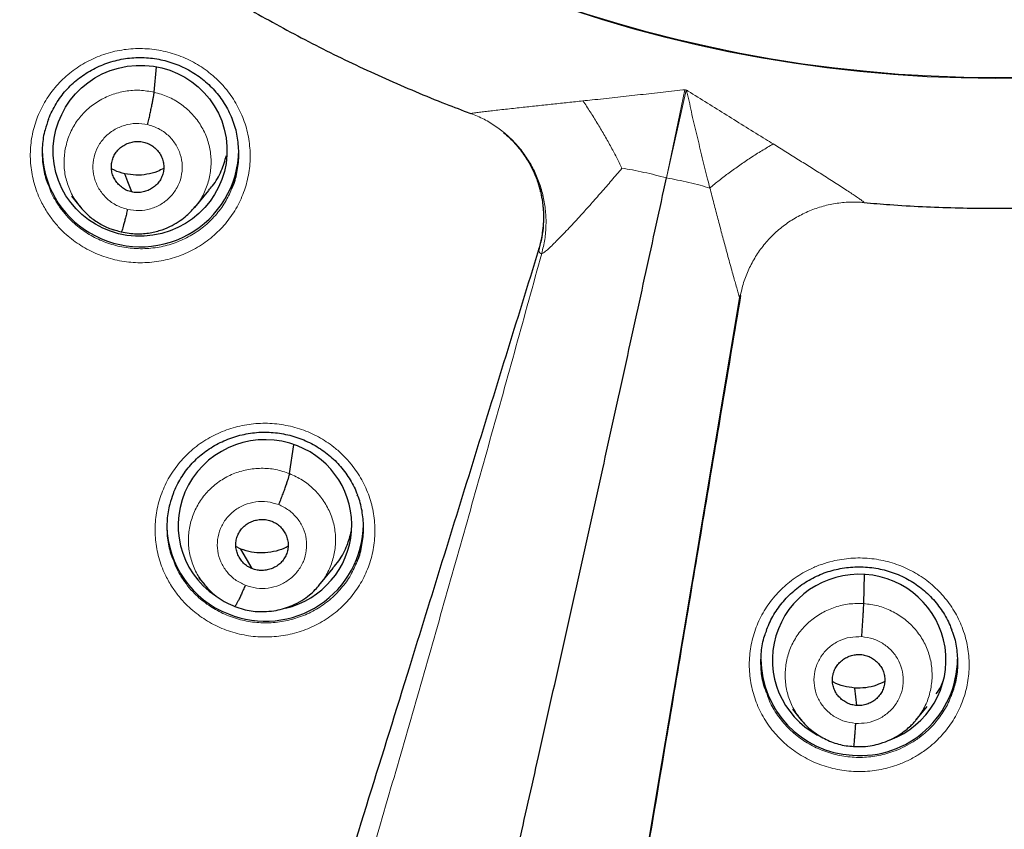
# Model space of a CAD drawing. Header units: millimetres. Extents: x 8 to 2230, y 12 to 2204.
# Tile 41 of 162: x 1060 to 1077, y 1836 to 1850. Entities that reach past the tile are written whole.
import ezdxf

# ---------------------------------------------------------------- set-up
doc = ezdxf.new("R2010")
doc.units = ezdxf.units.MM

msp = doc.modelspace()

# ---------------------------------------------------------------- linework, layer by layer
at = {"color": 7, "linetype": 'Continuous', "lineweight": 30}
for p, q in [((1062.078, 1849.215), (1062.118, 1849.654)), ((1067.546, 1848.85), (1067.563, 1848.844)), ((1060.648, 1847.415), (1060.8, 1847.231)), ((1062.78, 1847.22), (1063.026, 1847.517)), ((1068.769, 1847.446), (1068.773, 1847.428)), ((1060.792, 1847.241), (1060.809, 1847.223)), ((1060.811, 1847.226), (1060.805, 1847.234)), ((1062.776, 1847.223), (1062.753, 1847.198)), ((1061.51, 1846.798), (1061.506, 1846.796)), ((1068.725, 1846.487), (1068.726, 1846.49)), ((1064.419, 1842.618), (1064.495, 1843.116)), ((1063.577, 1841.313), (1063.492, 1841.357)), ((1063.772, 1840.974), (1063.577, 1841.313)), ((1064.928, 1840.683), (1065.174, 1840.981)), ((1062.846, 1840.821), (1062.952, 1840.693)), ((1074.346, 1840.369), (1074.36, 1840.874)), ((1074.225, 1838.606), (1074.189, 1838.909)), ((1073.112, 1838.541), (1073.265, 1838.355)), ((1075.248, 1838.354), (1075.442, 1838.588)), ((1075.264, 1838.373), (1075.246, 1838.355))]:
    msp.add_line(p, q, dxfattribs=at)
at = {"color": 252, "linetype": 'Continuous', "lineweight": 0}
for p, q in [((1070.935, 1847.732), (1071.251, 1849.257)), ((1070.935, 1847.732), (1071.278, 1849.251)), ((1071.251, 1849.257), (1071.265, 1849.256)), ((1071.278, 1849.251), (1071.265, 1849.256)), ((1067.555, 1848.848), (1067.546, 1848.85)), ((1060.833, 1847.198), (1060.811, 1847.226)), ((1074.35, 1847.308), (1074.352, 1847.308)), ((1061.506, 1846.796), (1061.357, 1846.845)), ((1068.724, 1846.498), (1068.724, 1846.506)), ((1068.724, 1846.506), (1068.724, 1846.506)), ((1068.724, 1846.506), (1068.724, 1846.498)), ((1068.724, 1846.498), (1068.725, 1846.487)), ((1068.726, 1846.49), (1068.727, 1846.482))]:
    msp.add_line(p, q, dxfattribs=at)
at = {"color": 7, "linetype": 'Continuous', "lineweight": 30, "flags": 128}
for points in [[(1061.69, 1847.489), (1061.624, 1847.666), (1061.572, 1847.804)], [(1069.384, 1828.841), (1069.737, 1830.944), (1070.091, 1833.048), (1070.445, 1835.155), (1070.799, 1837.263), (1071.153, 1839.374), (1071.506, 1841.486), (1071.86, 1843.6), (1072.212, 1845.698)]]:
    msp.add_lwpolyline(points, dxfattribs=at)
at = {"color": 7, "linetype": 'Continuous', "lineweight": 30}
for centre, radius, start, end in [((1076.618, 1872.562), 23.103, 180.8483, 359.1517), ((1061.805, 1848.219), 1.662, 180.183, 239.7321), ((1061.843, 1848.239), 1.699, 238.9529, 359.1408), ((1063.968, 1841.747), 1.67, 181.3587, 248.6924), ((1064.002, 1841.761), 1.696, 247.7928, 359.2256), ((1074.249, 1839.424), 1.681, 180.4603, 266.6002), ((1074.281, 1839.428), 1.687, 265.5264, 359.4145)]:
    msp.add_arc(centre, radius, start, end, dxfattribs=at)
at = {"color": 252, "linetype": 'Continuous', "lineweight": 0}
for centre, radius, start, end in [((1076.617, 1872.592), 23.122, 184.1721, 355.9416), ((1066.876, 1847.045), 1.935, 343.0821, 11.4078)]:
    msp.add_arc(centre, radius, start, end, dxfattribs=at)
at = {"color": 7, "linetype": 'Continuous', "lineweight": 30}
msp.add_ellipse((1061.836, 1848.202), major_axis=(1.486, 0.226), ratio=0.983473, dxfattribs=at)
for centre, major_axis, ratio, start_param, end_param in [((1063.993, 1841.725), (1.489, 0.196), 0.985086, 1.055824, 3.982289), ((1063.993, 1841.725), (1.489, 0.196), 0.985086, 4.822675, 7.339009), ((1074.267, 1839.396), (1.5, 0.045), 0.987065, 1.471019, 4.182066), ((1074.267, 1839.396), (1.5, 0.045), 0.987065, 5.047298, 7.754204)]:
    msp.add_ellipse(centre, major_axis=major_axis, ratio=ratio, start_param=start_param, end_param=end_param, dxfattribs=at)
for points, knots in [([(1051.429, 1868.578), (1051.457, 1868.402), (1051.513, 1868.042), (1051.613, 1867.502), (1051.725, 1866.958), (1051.85, 1866.417), (1051.987, 1865.878), (1052.137, 1865.343), (1052.298, 1864.811), (1052.471, 1864.283), (1052.656, 1863.758), (1052.853, 1863.238), (1053.062, 1862.722), (1053.282, 1862.211), (1053.514, 1861.705), (1053.757, 1861.204), (1054.012, 1860.708), (1054.277, 1860.218), (1054.554, 1859.734), (1054.841, 1859.256), (1055.139, 1858.785), (1055.448, 1858.32), (1055.767, 1857.862), (1056.097, 1857.411), (1056.436, 1856.967), (1056.786, 1856.531), (1057.145, 1856.102), (1057.514, 1855.682), (1057.892, 1855.269), (1058.28, 1854.865), (1058.676, 1854.47), (1059.081, 1854.083), (1059.495, 1853.705), (1059.918, 1853.336), (1060.349, 1852.977), (1060.787, 1852.627), (1061.234, 1852.286), (1061.688, 1851.956), (1062.149, 1851.635), (1062.618, 1851.325), (1063.093, 1851.025), (1063.575, 1850.735), (1064.064, 1850.456), (1064.559, 1850.188), (1065.059, 1849.93), (1065.566, 1849.684), (1066.077, 1849.448), (1066.595, 1849.224), (1067.084, 1849.024), (1067.403, 1848.903), (1067.546, 1848.849)], [0, 0, 0, 0, 0.020195, 0.041115, 0.062035, 0.082956, 0.103876, 0.124797, 0.145719, 0.16664, 0.187562, 0.208484, 0.229407, 0.25033, 0.271254, 0.292177, 0.313102, 0.334027, 0.354952, 0.375878, 0.396804, 0.417731, 0.438658, 0.459586, 0.480515, 0.501444, 0.522373, 0.543304, 0.564234, 0.585166, 0.606098, 0.62703, 0.647963, 0.668897, 0.689831, 0.710765, 0.731701, 0.752636, 0.773573, 0.79451, 0.815447, 0.836385, 0.857323, 0.878262, 0.899201, 0.920141, 0.941081, 0.962022, 0.982963, 1, 1, 1, 1]), ([(1074.352, 1847.307), (1074.5, 1847.294), (1074.835, 1847.265), (1075.359, 1847.235), (1075.924, 1847.214), (1076.489, 1847.205), (1077.054, 1847.208), (1077.619, 1847.224), (1078.184, 1847.252), (1078.747, 1847.292), (1079.31, 1847.345), (1079.871, 1847.409), (1080.431, 1847.487), (1080.989, 1847.576), (1081.545, 1847.677), (1082.098, 1847.791), (1082.648, 1847.916), (1083.196, 1848.054), (1083.74, 1848.203), (1084.281, 1848.364), (1084.818, 1848.537), (1085.351, 1848.722), (1085.88, 1848.918), (1086.404, 1849.126), (1086.923, 1849.345), (1087.438, 1849.575), (1087.947, 1849.817), (1088.45, 1850.07), (1088.947, 1850.333), (1089.439, 1850.607), (1089.924, 1850.892), (1090.402, 1851.188), (1090.874, 1851.493), (1091.339, 1851.809), (1091.796, 1852.135), (1092.246, 1852.471), (1092.689, 1852.817), (1093.123, 1853.172), (1093.549, 1853.537), (1093.967, 1853.911), (1094.376, 1854.293), (1094.777, 1854.685), (1095.169, 1855.085), (1095.551, 1855.494), (1095.924, 1855.911), (1096.288, 1856.336), (1096.642, 1856.769), (1096.986, 1857.209), (1097.32, 1857.657), (1097.644, 1858.112), (1097.957, 1858.574), (1098.26, 1859.042), (1098.553, 1859.517), (1098.834, 1859.999), (1099.105, 1860.486), (1099.364, 1860.979), (1099.613, 1861.478), (1099.85, 1861.982), (1100.075, 1862.491), (1100.289, 1863.005), (1100.491, 1863.523), (1100.682, 1864.046), (1100.861, 1864.572), (1101.027, 1865.103), (1101.182, 1865.637), (1101.325, 1866.174), (1101.455, 1866.714), (1101.574, 1867.257), (1101.679, 1867.802), (1101.752, 1868.218), (1101.786, 1868.454), (1101.794, 1868.506)], [0, 0, 0, 0, 0.011565, 0.026262, 0.04096, 0.055657, 0.070355, 0.085052, 0.09975, 0.114447, 0.129145, 0.143842, 0.158539, 0.173236, 0.187934, 0.202631, 0.217328, 0.232024, 0.246721, 0.261417, 0.276114, 0.29081, 0.305506, 0.320201, 0.334897, 0.349592, 0.364287, 0.378981, 0.393676, 0.40837, 0.423063, 0.437757, 0.45245, 0.467142, 0.481835, 0.496527, 0.511219, 0.52591, 0.540601, 0.555291, 0.569981, 0.584671, 0.599361, 0.61405, 0.628738, 0.643426, 0.658114, 0.672801, 0.687488, 0.702175, 0.716861, 0.731547, 0.746232, 0.760917, 0.775602, 0.790286, 0.80497, 0.819654, 0.834337, 0.84902, 0.863702, 0.878385, 0.893067, 0.907748, 0.92243, 0.937111, 0.951792, 0.966473, 0.981153, 0.995833, 1, 1, 1, 1]), ([(1031.062, 1861.969), (1031.065, 1861.956), (1031.126, 1861.698), (1031.255, 1861.198), (1031.45, 1860.469), (1031.659, 1859.744), (1031.88, 1859.022), (1032.113, 1858.304), (1032.357, 1857.59), (1032.614, 1856.88), (1032.882, 1856.174), (1033.162, 1855.472), (1033.454, 1854.775), (1033.757, 1854.083), (1034.072, 1853.395), (1034.398, 1852.713), (1034.735, 1852.036), (1035.083, 1851.365), (1035.443, 1850.699), (1035.814, 1850.039), (1036.195, 1849.385), (1036.588, 1848.738), (1036.991, 1848.097), (1037.405, 1847.462), (1037.829, 1846.834), (1038.264, 1846.213), (1038.709, 1845.599), (1039.164, 1844.992), (1039.629, 1844.393), (1040.104, 1843.801), (1040.589, 1843.216), (1041.083, 1842.64), (1041.587, 1842.072), (1042.101, 1841.512), (1042.623, 1840.96), (1043.155, 1840.416), (1043.696, 1839.881), (1044.246, 1839.355), (1044.804, 1838.838), (1045.371, 1838.33), (1045.946, 1837.831), (1046.529, 1837.341), (1047.121, 1836.861), (1047.72, 1836.39), (1048.327, 1835.929), (1048.942, 1835.478), (1049.564, 1835.036), (1050.193, 1834.605), (1050.83, 1834.184), (1051.473, 1833.773), (1052.123, 1833.372), (1052.78, 1832.982), (1053.443, 1832.603), (1054.113, 1832.234), (1054.788, 1831.876), (1055.469, 1831.528), (1056.156, 1831.192), (1056.849, 1830.867), (1057.546, 1830.553), (1058.249, 1830.25), (1058.957, 1829.959), (1059.67, 1829.679), (1060.387, 1829.41), (1061.109, 1829.153), (1061.834, 1828.908), (1062.544, 1828.68), (1063.013, 1828.54), (1063.237, 1828.472)], [0, 0, 0, 0, 0.000835, 0.016465, 0.032095, 0.047726, 0.063356, 0.078986, 0.094617, 0.110247, 0.125878, 0.141508, 0.157139, 0.17277, 0.188401, 0.204031, 0.219662, 0.235293, 0.250924, 0.266555, 0.282187, 0.297818, 0.313449, 0.32908, 0.344712, 0.360343, 0.375975, 0.391607, 0.407238, 0.42287, 0.438502, 0.454134, 0.469766, 0.485398, 0.50103, 0.516662, 0.532295, 0.547927, 0.563559, 0.579192, 0.594824, 0.610457, 0.62609, 0.641723, 0.657356, 0.672989, 0.688622, 0.704255, 0.719888, 0.735521, 0.751154, 0.766788, 0.782421, 0.798055, 0.813688, 0.829322, 0.844955, 0.860589, 0.876223, 0.891857, 0.907491, 0.923125, 0.938758, 0.954393, 0.970027, 0.985661, 1, 1, 1, 1]), ([(1069.097, 1827.137), (1069.158, 1827.127), (1069.47, 1827.074), (1070.037, 1826.991), (1070.798, 1826.888), (1071.56, 1826.799), (1072.323, 1826.721), (1073.088, 1826.656), (1073.854, 1826.603), (1074.62, 1826.562), (1075.387, 1826.534), (1076.155, 1826.518), (1076.922, 1826.514), (1077.69, 1826.522), (1078.457, 1826.543), (1079.224, 1826.576), (1079.99, 1826.622), (1080.755, 1826.679), (1081.52, 1826.749), (1082.283, 1826.832), (1083.044, 1826.926), (1083.804, 1827.033), (1084.562, 1827.151), (1085.318, 1827.282), (1086.072, 1827.425), (1086.823, 1827.581), (1087.571, 1827.748), (1088.317, 1827.927), (1089.059, 1828.118), (1089.799, 1828.321), (1090.534, 1828.536), (1091.266, 1828.762), (1091.995, 1829), (1092.719, 1829.25), (1093.439, 1829.512), (1094.154, 1829.785), (1094.865, 1830.069), (1095.571, 1830.365), (1096.272, 1830.672), (1096.968, 1830.99), (1097.658, 1831.32), (1098.343, 1831.66), (1099.022, 1832.011), (1099.695, 1832.373), (1100.362, 1832.746), (1101.023, 1833.13), (1101.677, 1833.524), (1102.325, 1833.929), (1102.966, 1834.344), (1103.599, 1834.769), (1104.226, 1835.204), (1104.845, 1835.649), (1105.457, 1836.104), (1106.061, 1836.569), (1106.658, 1837.043), (1107.246, 1837.527), (1107.826, 1838.021), (1108.398, 1838.523), (1108.962, 1839.035), (1109.517, 1839.556), (1110.063, 1840.085), (1110.6, 1840.623), (1111.129, 1841.17), (1111.648, 1841.725), (1112.158, 1842.288), (1112.658, 1842.86), (1113.149, 1843.439), (1113.63, 1844.026), (1114.101, 1844.621), (1114.563, 1845.223), (1115.014, 1845.833), (1115.455, 1846.45), (1115.886, 1847.074), (1116.306, 1847.704), (1116.716, 1848.341), (1117.115, 1848.985), (1117.503, 1849.635), (1117.88, 1850.291), (1118.247, 1850.953), (1118.602, 1851.621), (1118.947, 1852.295), (1119.28, 1852.974), (1119.601, 1853.658), (1119.912, 1854.347), (1120.21, 1855.042), (1120.498, 1855.74), (1120.773, 1856.444), (1121.037, 1857.151), (1121.289, 1857.863), (1121.529, 1858.579), (1121.757, 1859.299), (1121.973, 1860.022), (1122.177, 1860.748), (1122.345, 1861.382), (1122.44, 1861.774), (1122.476, 1861.922)], [0, 0, 0, 0, 0.002613, 0.013502, 0.024391, 0.03528, 0.046168, 0.057057, 0.067946, 0.078835, 0.089724, 0.100613, 0.111502, 0.122391, 0.13328, 0.144169, 0.155058, 0.165946, 0.176835, 0.187724, 0.198613, 0.209502, 0.220391, 0.23128, 0.242169, 0.253057, 0.263946, 0.274835, 0.285724, 0.296613, 0.307501, 0.31839, 0.329279, 0.340167, 0.351056, 0.361945, 0.372833, 0.383722, 0.39461, 0.405499, 0.416387, 0.427276, 0.438164, 0.449052, 0.459941, 0.470829, 0.481717, 0.492605, 0.503493, 0.514381, 0.52527, 0.536158, 0.547045, 0.557933, 0.568821, 0.579709, 0.590597, 0.601484, 0.612372, 0.62326, 0.634147, 0.645035, 0.655922, 0.66681, 0.677697, 0.688584, 0.699471, 0.710359, 0.721246, 0.732133, 0.74302, 0.753907, 0.764794, 0.775681, 0.786568, 0.797454, 0.808341, 0.819228, 0.830114, 0.841001, 0.851887, 0.862774, 0.87366, 0.884547, 0.895433, 0.906319, 0.917206, 0.928092, 0.938978, 0.949864, 0.96075, 0.971637, 0.982523, 0.993409, 1, 1, 1, 1]), ([(1060.252, 1848.745), (1060.257, 1848.76), (1060.279, 1848.82), (1060.329, 1848.921), (1060.401, 1849.047), (1060.484, 1849.164), (1060.576, 1849.274), (1060.676, 1849.373), (1060.785, 1849.464), (1060.902, 1849.545), (1061.027, 1849.617), (1061.159, 1849.679), (1061.296, 1849.73), (1061.438, 1849.77), (1061.582, 1849.798), (1061.727, 1849.813), (1061.872, 1849.816), (1062.016, 1849.807), (1062.159, 1849.786), (1062.3, 1849.753), (1062.438, 1849.708), (1062.573, 1849.652), (1062.703, 1849.584), (1062.826, 1849.507), (1062.942, 1849.419), (1063.049, 1849.323), (1063.146, 1849.219), (1063.234, 1849.107), (1063.312, 1848.988), (1063.379, 1848.862), (1063.42, 1848.775), (1063.435, 1848.729), (1063.436, 1848.728)], [0, 0, 0, 0, 0.01203, 0.04799, 0.083947, 0.119669, 0.154992, 0.189819, 0.22437, 0.259246, 0.294496, 0.330021, 0.365704, 0.401403, 0.436963, 0.472284, 0.507303, 0.541943, 0.576666, 0.611676, 0.646925, 0.682341, 0.717834, 0.753286, 0.788607, 0.823736, 0.858594, 0.893356, 0.928438, 0.963794, 0.999345, 1, 1, 1, 1]), ([(1061.966, 1848.654), (1061.972, 1848.683), (1061.986, 1848.741), (1062.006, 1848.83), (1062.024, 1848.915), (1062.04, 1848.995), (1062.055, 1849.068), (1062.066, 1849.13), (1062.075, 1849.182), (1062.077, 1849.204), (1062.078, 1849.215)], [0, 0, 0, 0, 0.126292, 0.251314, 0.376045, 0.500756, 0.625363, 0.74979, 0.874329, 1, 1, 1, 1]), ([(1060.254, 1848.747), (1060.232, 1848.687), (1060.175, 1848.541), (1060.14, 1848.291), (1060.143, 1848.013), (1060.181, 1847.781), (1060.233, 1847.652), (1060.25, 1847.609)], [0, 0, 0, 0, 0.164057, 0.403375, 0.642692, 0.881781, 1, 1, 1, 1]), ([(1063.43, 1847.57), (1063.434, 1847.578), (1063.478, 1847.67), (1063.52, 1847.862), (1063.552, 1848.139), (1063.525, 1848.418), (1063.485, 1848.617), (1063.439, 1848.716), (1063.433, 1848.73)], [0, 0, 0, 0, 0.021495, 0.2567329, 0.49197, 0.7270306, 0.9620899, 1, 1, 1, 1]), ([(1068.12, 1848.517), (1068.154, 1848.488), (1068.224, 1848.427), (1068.321, 1848.326), (1068.411, 1848.218), (1068.492, 1848.106), (1068.562, 1847.992), (1068.622, 1847.879), (1068.672, 1847.767), (1068.712, 1847.661), (1068.743, 1847.562), (1068.762, 1847.49), (1068.769, 1847.454), (1068.77, 1847.446)], [0, 0, 0, 0, 0.101134, 0.209697, 0.316539, 0.421419, 0.523968, 0.623641, 0.719696, 0.811251, 0.897507, 0.978071, 1, 1, 1, 1]), ([(1061.69, 1847.489), (1061.661, 1847.497), (1061.604, 1847.514), (1061.527, 1847.56), (1061.461, 1847.618), (1061.406, 1847.688), (1061.366, 1847.766), (1061.342, 1847.85), (1061.336, 1847.937), (1061.348, 1848.023), (1061.376, 1848.105), (1061.42, 1848.18), (1061.48, 1848.245), (1061.551, 1848.297), (1061.631, 1848.336), (1061.717, 1848.359), (1061.806, 1848.368), (1061.865, 1848.358), (1061.894, 1848.353)], [0, 0, 0, 0, 0.062615, 0.125092, 0.187748, 0.250482, 0.313049, 0.37534, 0.437599, 0.499993, 0.562389, 0.624653, 0.686949, 0.749517, 0.812251, 0.874906, 0.937383, 1, 1, 1, 1]), ([(1061.894, 1848.353), (1061.923, 1848.344), (1061.98, 1848.328), (1062.056, 1848.282), (1062.123, 1848.223), (1062.177, 1848.154), (1062.218, 1848.076), (1062.242, 1847.992), (1062.248, 1847.905), (1062.236, 1847.819), (1062.208, 1847.737), (1062.164, 1847.662), (1062.104, 1847.597), (1062.033, 1847.545), (1061.953, 1847.506), (1061.867, 1847.482), (1061.778, 1847.474), (1061.719, 1847.484), (1061.69, 1847.489)], [0, 0, 0, 0, 0.062615, 0.125091, 0.187748, 0.250482, 0.313049, 0.37534, 0.437598, 0.499992, 0.562388, 0.624652, 0.686948, 0.749517, 0.81225, 0.874906, 0.937383, 1, 1, 1, 1]), ([(1063.021, 1847.521), (1063.043, 1847.545), (1063.135, 1847.644), (1063.245, 1847.847), (1063.302, 1848.032), (1063.329, 1848.121)], [0, 0, 0, 0, 0.141709, 0.589394, 1, 1, 1, 1]), ([(1061.572, 1847.804), (1061.51, 1847.82), (1061.429, 1847.84), (1061.358, 1847.884), (1061.342, 1847.894)], [0, 0, 0, 0, 0.76707, 1, 1, 1, 1]), ([(1062.244, 1847.897), (1062.208, 1847.879), (1062.116, 1847.831), (1061.953, 1847.79), (1061.761, 1847.771), (1061.635, 1847.793), (1061.572, 1847.804)], [0, 0, 0, 0, 0.174803, 0.450188, 0.724785, 1, 1, 1, 1]), ([(1065.837, 1825.166), (1065.959, 1825.687), (1066.204, 1826.731), (1066.57, 1828.306), (1066.936, 1829.886), (1067.302, 1831.471), (1067.665, 1833.059), (1068.028, 1834.649), (1068.388, 1836.238), (1068.752, 1837.852), (1069.119, 1839.488), (1069.489, 1841.147), (1069.856, 1842.803), (1070.22, 1844.454), (1070.58, 1846.099), (1070.817, 1847.188), (1070.935, 1847.732)], [0, 0, 0, 0, 0.070052, 0.14014, 0.21023, 0.280296, 0.350378, 0.420447, 0.490457, 0.560379, 0.633582, 0.706793, 0.780072, 0.85344, 0.92679, 1, 1, 1, 1]), ([(1068.76, 1847.49), (1068.757, 1847.504), (1068.744, 1847.573), (1068.704, 1847.701), (1068.657, 1847.811), (1068.632, 1847.869)], [0, 0, 0, 0, 0.10709, 0.52515, 1, 1, 1, 1]), ([(1068.768, 1847.436), (1068.774, 1847.413), (1068.796, 1847.318), (1068.811, 1847.146), (1068.809, 1846.925), (1068.783, 1846.705), (1068.745, 1846.562), (1068.726, 1846.49)], [0, 0, 0, 0, 0.075632, 0.306539, 0.537447, 0.769092, 1, 1, 1, 1]), ([(1060.809, 1847.223), (1060.852, 1847.176), (1060.942, 1847.074), (1061.112, 1846.952), (1061.303, 1846.852), (1061.442, 1846.818), (1061.511, 1846.8)], [0, 0, 0, 0, 0.2299689, 0.4875277, 0.7439706, 1, 1, 1, 1]), ([(1061.511, 1846.799), (1061.555, 1846.79), (1061.641, 1846.772), (1061.77, 1846.764), (1061.893, 1846.767), (1062.042, 1846.786), (1062.21, 1846.829), (1062.384, 1846.904), (1062.525, 1846.988), (1062.635, 1847.075), (1062.718, 1847.155), (1062.763, 1847.207), (1062.782, 1847.23)], [0, 0, 0, 0, 0.0957012, 0.1866489, 0.2730883, 0.3551256, 0.5059647, 0.6393416, 0.7552652, 0.8538816, 0.9353939, 1, 1, 1, 1]), ([(1061.618, 1847.188), (1061.611, 1847.159), (1061.598, 1847.102), (1061.578, 1847.023), (1061.559, 1846.953), (1061.543, 1846.893), (1061.529, 1846.846), (1061.518, 1846.813), (1061.513, 1846.804), (1061.511, 1846.8)], [0, 0, 0, 0, 0.14423, 0.28951, 0.435649, 0.582124, 0.728559, 0.874866, 1, 1, 1, 1]), ([(1068.725, 1846.487), (1068.345, 1845.261), (1067.587, 1842.81), (1066.357, 1838.841), (1065.041, 1834.597), (1064.104, 1831.584), (1063.639, 1830.086)], [0, 0, 0, 0, 0.223519, 0.447046, 0.72523, 1, 1, 1, 1]), ([(1072.215, 1845.696), (1072.003, 1844.432), (1071.58, 1841.905), (1070.894, 1837.812), (1070.159, 1833.433), (1069.636, 1830.321), (1069.376, 1828.772)], [0, 0, 0, 0, 0.223343, 0.446693, 0.724658, 1, 1, 1, 1]), ([(1062.407, 1842.264), (1062.413, 1842.281), (1062.435, 1842.343), (1062.486, 1842.445), (1062.558, 1842.57), (1062.641, 1842.688), (1062.734, 1842.797), (1062.834, 1842.896), (1062.943, 1842.986), (1063.061, 1843.067), (1063.186, 1843.139), (1063.317, 1843.201), (1063.455, 1843.252), (1063.597, 1843.291), (1063.741, 1843.319), (1063.886, 1843.334), (1064.031, 1843.337), (1064.174, 1843.327), (1064.317, 1843.306), (1064.458, 1843.273), (1064.596, 1843.228), (1064.731, 1843.172), (1064.861, 1843.105), (1064.984, 1843.028), (1065.1, 1842.94), (1065.206, 1842.845), (1065.304, 1842.741), (1065.391, 1842.629), (1065.469, 1842.51), (1065.536, 1842.385), (1065.577, 1842.297), (1065.592, 1842.251), (1065.592, 1842.25)], [0, 0, 0, 0, 0.01347, 0.049401, 0.085325, 0.121009, 0.156293, 0.191078, 0.225583, 0.260407, 0.295603, 0.331073, 0.366698, 0.402336, 0.43783, 0.473083, 0.50803, 0.542598, 0.577249, 0.612192, 0.647376, 0.682729, 0.718163, 0.753558, 0.788823, 0.823898, 0.858705, 0.893422, 0.928463, 0.96378, 0.999295, 1, 1, 1, 1]), ([(1064.232, 1842.081), (1064.243, 1842.109), (1064.266, 1842.164), (1064.299, 1842.249), (1064.33, 1842.331), (1064.358, 1842.408), (1064.381, 1842.478), (1064.4, 1842.537), (1064.413, 1842.586), (1064.417, 1842.607), (1064.419, 1842.618)], [0, 0, 0, 0, 0.126255, 0.251682, 0.376531, 0.500858, 0.624927, 0.7493, 0.874265, 1, 1, 1, 1]), ([(1062.409, 1842.266), (1062.387, 1842.208), (1062.332, 1842.064), (1062.296, 1841.817), (1062.299, 1841.539), (1062.336, 1841.307), (1062.388, 1841.178), (1062.405, 1841.135)], [0, 0, 0, 0, 0.160005, 0.400351, 0.640695, 0.880704, 1, 1, 1, 1]), ([(1065.587, 1841.098), (1065.59, 1841.105), (1065.634, 1841.195), (1065.675, 1841.386), (1065.708, 1841.663), (1065.682, 1841.941), (1065.642, 1842.14), (1065.596, 1842.239), (1065.59, 1842.252)], [0, 0, 0, 0, 0.018077, 0.254077, 0.490077, 0.725837, 0.961596, 1, 1, 1, 1]), ([(1063.772, 1840.974), (1063.745, 1840.986), (1063.691, 1841.011), (1063.623, 1841.068), (1063.567, 1841.136), (1063.524, 1841.213), (1063.497, 1841.296), (1063.486, 1841.382), (1063.494, 1841.469), (1063.52, 1841.552), (1063.561, 1841.629), (1063.617, 1841.696), (1063.686, 1841.751), (1063.764, 1841.792), (1063.85, 1841.818), (1063.939, 1841.828), (1064.028, 1841.823), (1064.085, 1841.804), (1064.113, 1841.794)], [0, 0, 0, 0, 0.062616, 0.125091, 0.187745, 0.250478, 0.313048, 0.375343, 0.437606, 0.500001, 0.562397, 0.624659, 0.686954, 0.749523, 0.812256, 0.87491, 0.937384, 1, 1, 1, 1]), ([(1064.113, 1841.794), (1064.14, 1841.782), (1064.193, 1841.757), (1064.262, 1841.7), (1064.318, 1841.632), (1064.361, 1841.555), (1064.388, 1841.472), (1064.399, 1841.386), (1064.391, 1841.3), (1064.365, 1841.217), (1064.324, 1841.14), (1064.268, 1841.072), (1064.199, 1841.017), (1064.12, 1840.976), (1064.035, 1840.95), (1063.946, 1840.94), (1063.857, 1840.946), (1063.8, 1840.964), (1063.772, 1840.974)], [0, 0, 0, 0, 0.062616, 0.12509, 0.187744, 0.250477, 0.313046, 0.375342, 0.437605, 0.5, 0.562395, 0.624657, 0.686953, 0.749522, 0.812255, 0.87491, 0.937384, 1, 1, 1, 1]), ([(1065.168, 1840.986), (1065.203, 1841.026), (1065.305, 1841.144), (1065.416, 1841.36), (1065.465, 1841.538), (1065.486, 1841.618)], [0, 0, 0, 0, 0.224082, 0.650161, 1, 1, 1, 1]), ([(1064.393, 1841.361), (1064.37, 1841.348), (1064.291, 1841.305), (1064.141, 1841.264), (1063.951, 1841.241), (1063.758, 1841.253), (1063.638, 1841.293), (1063.577, 1841.313)], [0, 0, 0, 0, 0.095389, 0.321952, 0.548231, 0.773861, 1, 1, 1, 1]), ([(1072.664, 1839.905), (1072.666, 1839.912), (1072.683, 1839.963), (1072.725, 1840.056), (1072.79, 1840.18), (1072.868, 1840.298), (1072.956, 1840.41), (1073.053, 1840.515), (1073.161, 1840.612), (1073.276, 1840.7), (1073.399, 1840.778), (1073.528, 1840.845), (1073.661, 1840.901), (1073.798, 1840.945), (1073.939, 1840.977), (1074.082, 1840.998), (1074.227, 1841.007), (1074.374, 1841.004), (1074.52, 1840.989), (1074.664, 1840.962), (1074.805, 1840.924), (1074.941, 1840.874), (1075.071, 1840.813), (1075.195, 1840.741), (1075.312, 1840.66), (1075.423, 1840.568), (1075.526, 1840.467), (1075.62, 1840.358), (1075.705, 1840.241), (1075.778, 1840.118), (1075.832, 1840.009), (1075.857, 1839.939), (1075.867, 1839.914)], [0, 0, 0, 0, 0.005297, 0.040128, 0.07457, 0.109059, 0.143815, 0.178787, 0.213903, 0.249074, 0.284176, 0.319126, 0.353863, 0.388302, 0.422586, 0.457141, 0.491946, 0.526925, 0.561991, 0.597027, 0.631944, 0.666684, 0.701159, 0.735353, 0.769796, 0.804589, 0.839646, 0.874856, 0.91008, 0.945158, 0.97998, 1, 1, 1, 1]), ([(1062.945, 1840.701), (1062.981, 1840.659), (1063.054, 1840.576), (1063.182, 1840.471), (1063.322, 1840.383), (1063.423, 1840.342), (1063.474, 1840.321)], [0, 0, 0, 0, 0.251039, 0.501267, 0.750728, 1, 1, 1, 1]), ([(1063.474, 1840.321), (1063.521, 1840.304), (1063.613, 1840.27), (1063.754, 1840.242), (1063.891, 1840.229), (1064.034, 1840.231), (1064.182, 1840.249), (1064.33, 1840.285), (1064.481, 1840.341), (1064.626, 1840.417), (1064.758, 1840.512), (1064.86, 1840.603), (1064.914, 1840.666), (1064.938, 1840.694)], [0, 0, 0, 0, 0.093271, 0.182122, 0.266831, 0.347501, 0.448773, 0.542859, 0.629724, 0.746467, 0.847094, 0.931574, 1, 1, 1, 1]), ([(1063.653, 1840.687), (1063.642, 1840.66), (1063.619, 1840.606), (1063.586, 1840.531), (1063.555, 1840.465), (1063.527, 1840.408), (1063.504, 1840.364), (1063.486, 1840.334), (1063.478, 1840.326), (1063.475, 1840.322)], [0, 0, 0, 0, 0.144169, 0.289323, 0.43531, 0.581634, 0.727921, 0.874074, 1, 1, 1, 1]), ([(1074.311, 1839.798), (1074.313, 1839.827), (1074.317, 1839.887), (1074.323, 1839.978), (1074.329, 1840.066), (1074.334, 1840.148), (1074.339, 1840.222), (1074.342, 1840.285), (1074.345, 1840.337), (1074.346, 1840.358), (1074.346, 1840.369)], [0, 0, 0, 0, 0.126281, 0.251715, 0.376558, 0.500873, 0.624927, 0.749289, 0.874252, 1, 1, 1, 1]), ([(1072.664, 1838.833), (1072.646, 1838.882), (1072.595, 1839.019), (1072.564, 1839.258), (1072.57, 1839.536), (1072.607, 1839.755), (1072.656, 1839.874), (1072.669, 1839.906)], [0, 0, 0, 0, 0.143245, 0.397158, 0.651072, 0.904751, 1, 1, 1, 1]), ([(1075.863, 1839.915), (1075.873, 1839.89), (1075.921, 1839.779), (1075.96, 1839.567), (1075.974, 1839.289), (1075.941, 1839.019), (1075.882, 1838.851), (1075.854, 1838.771)], [0, 0, 0, 0, 0.069903, 0.30777, 0.545551, 0.783333, 1, 1, 1, 1]), ([(1074.225, 1838.606), (1074.196, 1838.61), (1074.137, 1838.617), (1074.054, 1838.651), (1073.979, 1838.698), (1073.914, 1838.758), (1073.862, 1838.829), (1073.824, 1838.907), (1073.805, 1838.992), (1073.802, 1839.079), (1073.817, 1839.164), (1073.848, 1839.246), (1073.897, 1839.319), (1073.959, 1839.381), (1074.031, 1839.432), (1074.113, 1839.468), (1074.2, 1839.49), (1074.259, 1839.49), (1074.289, 1839.489)], [0, 0, 0, 0, 0.062616, 0.12509, 0.187745, 0.250478, 0.313047, 0.375343, 0.437605, 0.500001, 0.562396, 0.624659, 0.686954, 0.749523, 0.812256, 0.87491, 0.937384, 1, 1, 1, 1]), ([(1074.289, 1839.489), (1074.318, 1839.486), (1074.377, 1839.478), (1074.46, 1839.445), (1074.535, 1839.397), (1074.6, 1839.337), (1074.653, 1839.267), (1074.69, 1839.188), (1074.71, 1839.103), (1074.712, 1839.016), (1074.697, 1838.931), (1074.666, 1838.85), (1074.617, 1838.777), (1074.555, 1838.714), (1074.483, 1838.663), (1074.402, 1838.627), (1074.315, 1838.605), (1074.255, 1838.606), (1074.225, 1838.606)], [0, 0, 0, 0, 0.062616, 0.12509, 0.187744, 0.250477, 0.313046, 0.375342, 0.437604, 0.5, 0.562395, 0.624657, 0.686953, 0.749522, 0.812255, 0.87491, 0.937384, 1, 1, 1, 1]), ([(1074.709, 1839.024), (1074.662, 1839.001), (1074.558, 1838.949), (1074.38, 1838.907), (1074.253, 1838.909), (1074.189, 1838.909)], [0, 0, 0, 0, 0.2938287, 0.6465151, 1, 1, 1, 1]), ([(1075.599, 1838.808), (1075.628, 1838.849), (1075.681, 1838.922), (1075.709, 1839.006), (1075.722, 1839.043)], [0, 0, 0, 0, 0.562024, 1, 1, 1, 1]), ([(1074.189, 1838.909), (1074.126, 1838.918), (1074, 1838.935), (1073.871, 1838.979), (1073.812, 1839.017), (1073.807, 1839.021)], [0, 0, 0, 0, 0.4749891, 0.948905, 1, 1, 1, 1]), ([(1073.256, 1838.367), (1073.285, 1838.333), (1073.343, 1838.266), (1073.442, 1838.178), (1073.549, 1838.1), (1073.664, 1838.033), (1073.785, 1837.978), (1073.91, 1837.937), (1074.039, 1837.909), (1074.126, 1837.902), (1074.17, 1837.899)], [0, 0, 0, 0, 0.125661, 0.251221, 0.376613, 0.501751, 0.62658, 0.751117, 0.875494, 1, 1, 1, 1]), ([(1074.17, 1837.899), (1074.226, 1837.897), (1074.334, 1837.892), (1074.489, 1837.912), (1074.649, 1837.951), (1074.806, 1838.012), (1074.952, 1838.093), (1075.066, 1838.175), (1075.151, 1838.25), (1075.213, 1838.312), (1075.244, 1838.349), (1075.257, 1838.364)], [0, 0, 0, 0, 0.136857, 0.263523, 0.380441, 0.537693, 0.673281, 0.787133, 0.879306, 0.950039, 1, 1, 1, 1]), ([(1074.203, 1838.298), (1074.201, 1838.268), (1074.197, 1838.21), (1074.191, 1838.129), (1074.185, 1838.057), (1074.18, 1837.995), (1074.175, 1837.947), (1074.172, 1837.914), (1074.171, 1837.904), (1074.17, 1837.9)], [0, 0, 0, 0, 0.1447585, 0.2905281, 0.4371482, 0.5841152, 0.7310472, 0.8778397, 1, 1, 1, 1])]:
    msp.add_open_spline(points, degree=3, knots=knots, dxfattribs=at)
at = {"color": 252, "linetype": 'Continuous', "lineweight": 0}
for points, knots in [([(1060.224, 1847.146), (1060.185, 1847.212), (1060.093, 1847.369), (1059.995, 1847.639), (1059.937, 1847.947), (1059.934, 1848.261), (1059.983, 1848.57), (1060.087, 1848.867), (1060.239, 1849.142), (1060.438, 1849.388), (1060.675, 1849.599), (1060.947, 1849.767), (1061.243, 1849.889), (1061.556, 1849.959), (1061.878, 1849.978), (1062.198, 1849.943), (1062.508, 1849.857), (1062.798, 1849.721), (1063.028, 1849.563), (1063.204, 1849.403), (1063.362, 1849.227), (1063.516, 1848.997), (1063.646, 1848.709), (1063.723, 1848.405), (1063.747, 1848.092), (1063.717, 1847.78), (1063.634, 1847.478), (1063.499, 1847.194), (1063.318, 1846.935), (1063.094, 1846.711), (1062.834, 1846.526), (1062.546, 1846.387), (1062.238, 1846.296), (1061.919, 1846.259), (1061.597, 1846.272), (1061.283, 1846.34), (1060.984, 1846.457), (1060.709, 1846.622), (1060.497, 1846.803), (1060.337, 1846.981), (1060.262, 1847.091), (1060.224, 1847.146)], [0, 0, 0, 0, 0.019694, 0.046513, 0.073332, 0.100175, 0.127018, 0.153885, 0.180753, 0.207636, 0.234518, 0.261399, 0.28828, 0.315145, 0.342009, 0.368848, 0.395686, 0.422503, 0.449319, 0.46603, 0.482741, 0.509574, 0.536407, 0.56324, 0.590073, 0.616923, 0.643774, 0.670648, 0.697522, 0.724406, 0.75129, 0.778167, 0.805044, 0.831901, 0.858758, 0.885589, 0.912419, 0.939231, 0.966043, 0.983021, 1, 1, 1, 1]), ([(1060.805, 1847.234), (1060.772, 1847.273), (1060.687, 1847.374), (1060.595, 1847.568), (1060.528, 1847.804), (1060.514, 1848.048), (1060.547, 1848.291), (1060.626, 1848.523), (1060.749, 1848.735), (1060.914, 1848.919), (1061.113, 1849.068), (1061.338, 1849.176), (1061.58, 1849.238), (1061.831, 1849.258), (1061.996, 1849.229), (1062.078, 1849.215)], [0, 0, 0, 0, 0.048123, 0.127463, 0.206735, 0.285964, 0.365298, 0.444634, 0.523866, 0.603139, 0.682478, 0.761828, 0.841205, 0.920548, 1, 1, 1, 1]), ([(1071.247, 1849.257), (1071.245, 1849.258), (1071.236, 1849.259), (1071.226, 1849.256), (1071.089, 1849.241), (1070.828, 1849.21), (1070.436, 1849.167), (1070.043, 1849.123), (1069.728, 1849.089), (1069.545, 1849.07), (1069.492, 1849.064)], [0, 0, 0, 0, 0.003682, 0.015021, 0.017246, 0.239685, 0.462417, 0.686201, 0.910443, 1, 1, 1, 1]), ([(1071.685, 1847.557), (1071.672, 1847.609), (1071.628, 1847.784), (1071.553, 1848.083), (1071.464, 1848.455), (1071.372, 1848.826), (1071.324, 1849.088), (1071.284, 1849.221), (1071.284, 1849.24), (1071.277, 1849.245), (1071.275, 1849.247)], [0, 0, 0, 0, 0.091796, 0.309477, 0.528039, 0.7489, 0.9704, 0.985089, 0.995574, 1, 1, 1, 1]), ([(1071.282, 1849.249), (1071.284, 1849.249), (1071.292, 1849.246), (1071.3, 1849.239), (1071.418, 1849.166), (1071.642, 1849.025), (1071.977, 1848.818), (1072.312, 1848.609), (1072.581, 1848.443), (1072.736, 1848.346), (1072.781, 1848.319)], [0, 0, 0, 0, 0.003682, 0.015021, 0.017246, 0.239685, 0.462417, 0.686201, 0.910443, 1, 1, 1, 1]), ([(1062.078, 1849.215), (1062.159, 1849.192), (1062.319, 1849.147), (1062.536, 1849.02), (1062.725, 1848.858), (1062.879, 1848.664), (1062.99, 1848.444), (1063.055, 1848.207), (1063.07, 1847.963), (1063.037, 1847.72), (1062.956, 1847.49), (1062.867, 1847.321), (1062.793, 1847.242), (1062.776, 1847.223)], [0, 0, 0, 0, 0.097074, 0.194017, 0.291001, 0.38795, 0.484887, 0.581741, 0.678543, 0.775473, 0.872405, 0.969211, 1, 1, 1, 1]), ([(1069.492, 1849.064), (1069.406, 1849.055), (1069.232, 1849.036), (1068.973, 1849.009), (1068.715, 1848.981), (1068.451, 1848.953), (1068.23, 1848.929), (1068.054, 1848.909), (1067.931, 1848.895), (1067.82, 1848.882), (1067.721, 1848.87), (1067.644, 1848.861), (1067.592, 1848.853), (1067.565, 1848.849), (1067.558, 1848.848), (1067.555, 1848.848)], [0, 0, 0, 0, 0.113583, 0.227393, 0.342155, 0.457418, 0.584199, 0.648545, 0.713333, 0.770412, 0.828267, 0.890649, 0.933244, 0.976985, 1, 1, 1, 1]), ([(1069.492, 1849.064), (1069.534, 1849.002), (1069.617, 1848.877), (1069.738, 1848.682), (1069.856, 1848.485), (1069.967, 1848.287), (1070.072, 1848.091), (1070.135, 1847.965), (1070.166, 1847.902)], [0, 0, 0, 0, 0.166667, 0.333335, 0.500001, 0.666668, 0.833334, 1, 1, 1, 1]), ([(1061.618, 1847.188), (1061.554, 1847.208), (1061.425, 1847.248), (1061.259, 1847.366), (1061.13, 1847.52), (1061.045, 1847.701), (1061.012, 1847.897), (1061.031, 1848.095), (1061.103, 1848.281), (1061.221, 1848.442), (1061.378, 1848.568), (1061.563, 1848.649), (1061.765, 1848.685), (1061.899, 1848.664), (1061.966, 1848.654)], [0, 0, 0, 0, 0.083333, 0.166663, 0.249997, 0.333334, 0.416662, 0.499996, 0.583328, 0.666659, 0.749994, 0.833329, 0.916664, 1, 1, 1, 1]), ([(1061.966, 1848.654), (1062.03, 1848.634), (1062.159, 1848.594), (1062.324, 1848.475), (1062.454, 1848.322), (1062.539, 1848.141), (1062.572, 1847.945), (1062.553, 1847.747), (1062.481, 1847.561), (1062.363, 1847.399), (1062.206, 1847.273), (1062.02, 1847.192), (1061.819, 1847.158), (1061.685, 1847.178), (1061.618, 1847.188)], [0, 0, 0, 0, 0.083336, 0.16667, 0.250004, 0.333338, 0.416671, 0.500003, 0.583332, 0.666667, 0.750002, 0.833337, 0.916667, 1, 1, 1, 1]), ([(1072.781, 1848.319), (1072.854, 1848.273), (1073, 1848.182), (1073.219, 1848.047), (1073.435, 1847.911), (1073.654, 1847.774), (1073.835, 1847.658), (1073.978, 1847.567), (1074.076, 1847.503), (1074.163, 1847.445), (1074.239, 1847.393), (1074.296, 1847.353), (1074.331, 1847.326), (1074.347, 1847.313), (1074.349, 1847.309), (1074.35, 1847.308)], [0, 0, 0, 0, 0.1135833, 0.2273925, 0.3421553, 0.4574181, 0.5841992, 0.6485454, 0.7133325, 0.7704122, 0.828267, 0.8906489, 0.9332436, 0.9769853, 1, 1, 1, 1]), ([(1068.778, 1846.426), (1068.778, 1846.426), (1068.782, 1846.424), (1068.793, 1846.426), (1068.818, 1846.442), (1068.856, 1846.472), (1068.909, 1846.519), (1068.986, 1846.592), (1069.069, 1846.676), (1069.156, 1846.765), (1069.285, 1846.901), (1069.444, 1847.074), (1069.631, 1847.281), (1069.808, 1847.483), (1069.987, 1847.69), (1070.107, 1847.831), (1070.166, 1847.901), (1070.166, 1847.902)], [0, 0, 0, 0, 0.000024, 0.048705, 0.098899, 0.12362, 0.189736, 0.258226, 0.310537, 0.372985, 0.436053, 0.565389, 0.672398, 0.780202, 0.889869, 0.999976, 1, 1, 1, 1]), ([(1070.166, 1847.902), (1070.226, 1847.891), (1070.349, 1847.87), (1070.544, 1847.83), (1070.742, 1847.784), (1070.871, 1847.749), (1070.935, 1847.732)], [0, 0, 0, 0, 0.2415787, 0.503264, 0.756529, 1, 1, 1, 1]), ([(1071.685, 1847.557), (1071.63, 1847.573), (1071.514, 1847.606), (1071.327, 1847.653), (1071.131, 1847.696), (1071, 1847.72), (1070.935, 1847.732)], [0, 0, 0, 0, 0.241579, 0.503264, 0.756529, 1, 1, 1, 1]), ([(1060.25, 1847.609), (1060.265, 1847.564), (1060.302, 1847.454), (1060.363, 1847.354), (1060.399, 1847.296)], [0, 0, 0, 0, 0.407753, 1, 1, 1, 1]), ([(1060.399, 1847.296), (1060.433, 1847.246), (1060.5, 1847.148), (1060.643, 1846.989), (1060.833, 1846.827), (1061.078, 1846.679), (1061.345, 1846.575), (1061.533, 1846.535), (1061.723, 1846.51), (1061.915, 1846.502), (1062.201, 1846.535), (1062.476, 1846.616), (1062.734, 1846.74), (1062.966, 1846.905), (1063.165, 1847.106), (1063.326, 1847.329), (1063.397, 1847.492), (1063.43, 1847.57)], [0, 0, 0, 0, 0.04799, 0.095979, 0.171748, 0.247517, 0.323285, 0.399054, 0.39921, 0.475122, 0.551034, 0.627011, 0.702988, 0.778989, 0.85499, 0.930963, 1, 1, 1, 1]), ([(1072.204, 1845.65), (1072.204, 1845.65), (1072.204, 1845.649), (1072.202, 1845.653), (1072.194, 1845.677), (1072.182, 1845.718), (1072.164, 1845.781), (1072.136, 1845.878), (1072.106, 1845.988), (1072.073, 1846.103), (1072.024, 1846.28), (1071.964, 1846.503), (1071.892, 1846.769), (1071.823, 1847.026), (1071.754, 1847.289), (1071.708, 1847.468), (1071.685, 1847.557), (1071.685, 1847.557)], [0, 0, 0, 0, 0.000024, 0.048705, 0.098899, 0.12362, 0.189736, 0.258226, 0.310537, 0.372985, 0.436053, 0.565389, 0.672398, 0.780202, 0.889869, 0.999976, 1, 1, 1, 1]), ([(1068.724, 1846.498), (1068.731, 1846.519), (1068.758, 1846.612), (1068.788, 1846.761), (1068.807, 1846.929), (1068.808, 1847.023), (1068.808, 1847.063)], [0, 0, 0, 0, 0.116454, 0.506388, 0.789793, 1, 1, 1, 1]), ([(1068.778, 1846.426), (1068.63, 1845.888), (1068.335, 1844.814), (1067.885, 1843.199), (1067.432, 1841.585), (1066.975, 1839.975), (1066.515, 1838.367), (1066.051, 1836.763), (1065.598, 1835.208), (1065.154, 1833.703), (1064.722, 1832.248), (1064.289, 1830.801), (1063.855, 1829.364), (1063.42, 1827.936), (1063.13, 1826.993), (1062.985, 1826.521)], [0, 0, 0, 0, 0.080764, 0.161424, 0.241856, 0.322077, 0.402157, 0.482161, 0.562137, 0.635392, 0.708543, 0.781568, 0.854507, 0.92733, 1, 1, 1, 1]), ([(1068.727, 1846.482), (1068.733, 1846.463), (1068.744, 1846.424), (1068.767, 1846.426), (1068.778, 1846.426)], [0, 0, 0, 0, 0.496712, 1, 1, 1, 1]), ([(1072.204, 1845.65), (1072.112, 1845.1), (1071.926, 1844), (1071.648, 1842.346), (1071.369, 1840.693), (1071.091, 1839.042), (1070.813, 1837.393), (1070.536, 1835.747), (1070.267, 1834.15), (1070.006, 1832.603), (1069.754, 1831.108), (1069.504, 1829.62), (1069.254, 1828.14), (1069.007, 1826.67), (1068.843, 1825.698), (1068.761, 1825.212)], [0, 0, 0, 0, 0.080764, 0.161424, 0.241856, 0.322077, 0.402157, 0.482161, 0.562137, 0.635392, 0.708543, 0.781568, 0.854507, 0.92733, 1, 1, 1, 1]), ([(1062.378, 1840.674), (1062.339, 1840.74), (1062.248, 1840.896), (1062.151, 1841.164), (1062.093, 1841.472), (1062.09, 1841.784), (1062.141, 1842.093), (1062.245, 1842.389), (1062.397, 1842.664), (1062.597, 1842.91), (1062.835, 1843.12), (1063.107, 1843.287), (1063.403, 1843.408), (1063.717, 1843.478), (1064.038, 1843.497), (1064.358, 1843.461), (1064.667, 1843.376), (1064.957, 1843.24), (1065.187, 1843.082), (1065.363, 1842.922), (1065.52, 1842.746), (1065.674, 1842.516), (1065.803, 1842.229), (1065.88, 1841.925), (1065.904, 1841.613), (1065.873, 1841.302), (1065.79, 1841), (1065.654, 1840.716), (1065.472, 1840.458), (1065.248, 1840.235), (1064.988, 1840.05), (1064.699, 1839.912), (1064.391, 1839.822), (1064.072, 1839.785), (1063.75, 1839.799), (1063.436, 1839.867), (1063.138, 1839.983), (1062.864, 1840.148), (1062.651, 1840.33), (1062.491, 1840.508), (1062.415, 1840.619), (1062.378, 1840.674)], [0, 0, 0, 0, 0.019416, 0.046239, 0.073063, 0.099922, 0.12678, 0.153668, 0.180557, 0.207455, 0.234354, 0.26124, 0.288126, 0.314982, 0.341837, 0.368657, 0.395477, 0.422274, 0.44907, 0.465751, 0.482433, 0.509278, 0.536123, 0.562967, 0.589811, 0.61668, 0.643549, 0.670443, 0.697337, 0.724234, 0.751132, 0.778009, 0.804887, 0.831731, 0.858575, 0.885386, 0.912197, 0.93899, 0.965783, 0.982892, 1, 1, 1, 1]), ([(1062.958, 1840.695), (1062.934, 1840.721), (1062.856, 1840.808), (1062.764, 1840.985), (1062.688, 1841.218), (1062.662, 1841.461), (1062.686, 1841.704), (1062.758, 1841.938), (1062.873, 1842.155), (1063.029, 1842.346), (1063.221, 1842.503), (1063.441, 1842.62), (1063.681, 1842.692), (1063.931, 1842.717), (1064.182, 1842.698), (1064.34, 1842.645), (1064.419, 1842.618)], [0, 0, 0, 0, 0.0314392, 0.105967, 0.180485, 0.2549403, 0.3293563, 0.4038701, 0.478384, 0.5527999, 0.627255, 0.7017728, 0.7763004, 0.8508542, 0.9253756, 1, 1, 1, 1]), ([(1064.419, 1842.618), (1064.495, 1842.583), (1064.647, 1842.514), (1064.84, 1842.356), (1065.001, 1842.168), (1065.122, 1841.953), (1065.197, 1841.72), (1065.223, 1841.476), (1065.199, 1841.233), (1065.126, 1841), (1065.034, 1840.815), (1064.953, 1840.722), (1064.926, 1840.69)], [0, 0, 0, 0, 0.105332, 0.210519, 0.315751, 0.420947, 0.526129, 0.631222, 0.73626, 0.841436, 0.946612, 1, 1, 1, 1]), ([(1063.653, 1840.687), (1063.593, 1840.717), (1063.472, 1840.776), (1063.327, 1840.918), (1063.224, 1841.089), (1063.169, 1841.28), (1063.167, 1841.479), (1063.219, 1841.671), (1063.319, 1841.844), (1063.462, 1841.985), (1063.637, 1842.085), (1063.833, 1842.137), (1064.038, 1842.141), (1064.167, 1842.101), (1064.232, 1842.081)], [0, 0, 0, 0, 0.083333, 0.166663, 0.249997, 0.333332, 0.416664, 0.499997, 0.583327, 0.666661, 0.749995, 0.83333, 0.916664, 1, 1, 1, 1]), ([(1064.232, 1842.081), (1064.292, 1842.051), (1064.413, 1841.993), (1064.558, 1841.85), (1064.661, 1841.679), (1064.716, 1841.488), (1064.717, 1841.289), (1064.666, 1841.097), (1064.566, 1840.925), (1064.423, 1840.783), (1064.248, 1840.683), (1064.052, 1840.631), (1063.846, 1840.627), (1063.718, 1840.667), (1063.653, 1840.687)], [0, 0, 0, 0, 0.083335, 0.166669, 0.250002, 0.333336, 0.416669, 0.499998, 0.58333, 0.666661, 0.749995, 0.833329, 0.916665, 1, 1, 1, 1]), ([(1062.405, 1841.135), (1062.42, 1841.09), (1062.457, 1840.982), (1062.517, 1840.883), (1062.552, 1840.825)], [0, 0, 0, 0, 0.409987, 1, 1, 1, 1]), ([(1062.552, 1840.825), (1062.586, 1840.776), (1062.653, 1840.677), (1062.797, 1840.517), (1062.987, 1840.355), (1063.232, 1840.208), (1063.499, 1840.103), (1063.779, 1840.043), (1064.066, 1840.03), (1064.257, 1840.052), (1064.445, 1840.09), (1064.629, 1840.143), (1064.887, 1840.267), (1065.12, 1840.431), (1065.32, 1840.631), (1065.481, 1840.855), (1065.553, 1841.019), (1065.587, 1841.098)], [0, 0, 0, 0, 0.048273, 0.096546, 0.172131, 0.247715, 0.323301, 0.398886, 0.474452, 0.550019, 0.550504, 0.626347, 0.702192, 0.778098, 0.854005, 0.929907, 1, 1, 1, 1]), ([(1075.282, 1837.75), (1075.346, 1837.792), (1075.498, 1837.893), (1075.706, 1838.092), (1075.897, 1838.343), (1076.04, 1838.623), (1076.134, 1838.922), (1076.175, 1839.232), (1076.162, 1839.545), (1076.093, 1839.851), (1075.975, 1840.142), (1075.806, 1840.409), (1075.594, 1840.645), (1075.345, 1840.843), (1075.065, 1840.998), (1074.762, 1841.103), (1074.446, 1841.16), (1074.124, 1841.162), (1073.847, 1841.119), (1073.617, 1841.052), (1073.396, 1840.961), (1073.155, 1840.821), (1072.91, 1840.619), (1072.704, 1840.379), (1072.542, 1840.109), (1072.429, 1839.816), (1072.368, 1839.509), (1072.362, 1839.196), (1072.408, 1838.887), (1072.509, 1838.589), (1072.659, 1838.312), (1072.855, 1838.064), (1073.091, 1837.85), (1073.361, 1837.679), (1073.656, 1837.554), (1073.968, 1837.48), (1074.289, 1837.456), (1074.609, 1837.486), (1074.882, 1837.558), (1075.106, 1837.649), (1075.223, 1837.716), (1075.282, 1837.75)], [0, 0, 0, 0, 0.019416, 0.046239, 0.073063, 0.099922, 0.12678, 0.153668, 0.180557, 0.207455, 0.234354, 0.26124, 0.288126, 0.314982, 0.341837, 0.368657, 0.395477, 0.422274, 0.44907, 0.465751, 0.482433, 0.509278, 0.536123, 0.562967, 0.589811, 0.61668, 0.643549, 0.670443, 0.697337, 0.724234, 0.751132, 0.778009, 0.804887, 0.831731, 0.858575, 0.885386, 0.912197, 0.93899, 0.965783, 0.982892, 1, 1, 1, 1]), ([(1073.273, 1838.352), (1073.23, 1838.406), (1073.137, 1838.524), (1073.043, 1838.738), (1072.988, 1838.976), (1072.983, 1839.22), (1073.023, 1839.461), (1073.111, 1839.69), (1073.244, 1839.897), (1073.416, 1840.074), (1073.621, 1840.216), (1073.85, 1840.315), (1074.095, 1840.374), (1074.262, 1840.371), (1074.346, 1840.369)], [0, 0, 0, 0, 0.0707435, 0.1551691, 0.2395501, 0.324042, 0.4085341, 0.4929152, 0.5773406, 0.661837, 0.7463447, 0.830882, 0.9153825, 1, 1, 1, 1]), ([(1074.346, 1840.369), (1074.429, 1840.359), (1074.595, 1840.339), (1074.829, 1840.248), (1075.041, 1840.118), (1075.224, 1839.95), (1075.369, 1839.751), (1075.472, 1839.528), (1075.525, 1839.289), (1075.532, 1839.045), (1075.49, 1838.804), (1075.405, 1838.574), (1075.311, 1838.44), (1075.264, 1838.373)], [0, 0, 0, 0, 0.091059, 0.181993, 0.272966, 0.363907, 0.454836, 0.545689, 0.636494, 0.727418, 0.818342, 0.909147, 1, 1, 1, 1]), ([(1074.203, 1838.298), (1074.136, 1838.307), (1074.003, 1838.326), (1073.82, 1838.418), (1073.668, 1838.549), (1073.555, 1838.715), (1073.491, 1838.903), (1073.478, 1839.101), (1073.519, 1839.296), (1073.61, 1839.473), (1073.745, 1839.622), (1073.915, 1839.731), (1074.108, 1839.796), (1074.243, 1839.797), (1074.311, 1839.798)], [0, 0, 0, 0, 0.083335, 0.166671, 0.250005, 0.333339, 0.41667, 0.500002, 0.583331, 0.666664, 0.749998, 0.833331, 0.916665, 1, 1, 1, 1]), ([(1074.311, 1839.798), (1074.378, 1839.788), (1074.512, 1839.769), (1074.694, 1839.677), (1074.846, 1839.546), (1074.959, 1839.38), (1075.023, 1839.192), (1075.036, 1838.994), (1074.995, 1838.8), (1074.904, 1838.622), (1074.769, 1838.473), (1074.6, 1838.365), (1074.406, 1838.299), (1074.271, 1838.298), (1074.203, 1838.298)], [0, 0, 0, 0, 0.083335, 0.166669, 0.250002, 0.333336, 0.416669, 0.499998, 0.58333, 0.666661, 0.749995, 0.833329, 0.916665, 1, 1, 1, 1]), ([(1075.176, 1837.965), (1075.123, 1837.935), (1075.018, 1837.875), (1074.817, 1837.793), (1074.574, 1837.729), (1074.287, 1837.702), (1074.001, 1837.723), (1073.722, 1837.79), (1073.458, 1837.901), (1073.297, 1838.003), (1073.146, 1838.117), (1073.005, 1838.245), (1072.831, 1838.467), (1072.716, 1838.666), (1072.676, 1838.794), (1072.664, 1838.833)], [0, 0, 0, 0, 0.059509, 0.119018, 0.212196, 0.305374, 0.398553, 0.491733, 0.584888, 0.678044, 0.678642, 0.772139, 0.865637, 0.959212, 1, 1, 1, 1]), ([(1075.854, 1838.771), (1075.851, 1838.763), (1075.822, 1838.666), (1075.723, 1838.496), (1075.556, 1838.27), (1075.369, 1838.092), (1075.233, 1838.002), (1075.176, 1837.965)], [0, 0, 0, 0, 0.023052, 0.285674, 0.54793, 0.810183, 1, 1, 1, 1])]:
    msp.add_open_spline(points, degree=3, knots=knots, dxfattribs=at)
for points in [[(1067.555, 1848.848), (1067.631, 1848.816), (1067.784, 1848.752), (1067.995, 1848.622), (1068.19, 1848.468), (1068.365, 1848.29), (1068.516, 1848.093), (1068.642, 1847.878), (1068.74, 1847.649), (1068.809, 1847.41), (1068.849, 1847.164), (1068.857, 1846.916), (1068.837, 1846.667), (1068.798, 1846.507), (1068.778, 1846.426)], [(1072.781, 1848.319), (1072.715, 1848.281), (1072.584, 1848.204), (1072.39, 1848.081), (1072.2, 1847.953), (1072.018, 1847.822), (1071.844, 1847.689), (1071.738, 1847.601), (1071.685, 1847.557)], [(1074.35, 1847.308), (1074.267, 1847.312), (1074.101, 1847.32), (1073.854, 1847.294), (1073.611, 1847.239), (1073.377, 1847.154), (1073.155, 1847.041), (1072.949, 1846.902), (1072.762, 1846.738), (1072.597, 1846.552), (1072.456, 1846.347), (1072.342, 1846.126), (1072.254, 1845.893), (1072.221, 1845.731), (1072.204, 1845.65)]]:
    msp.add_open_spline(points, degree=3, dxfattribs=at)

doc.saveas('drawing.dxf')
